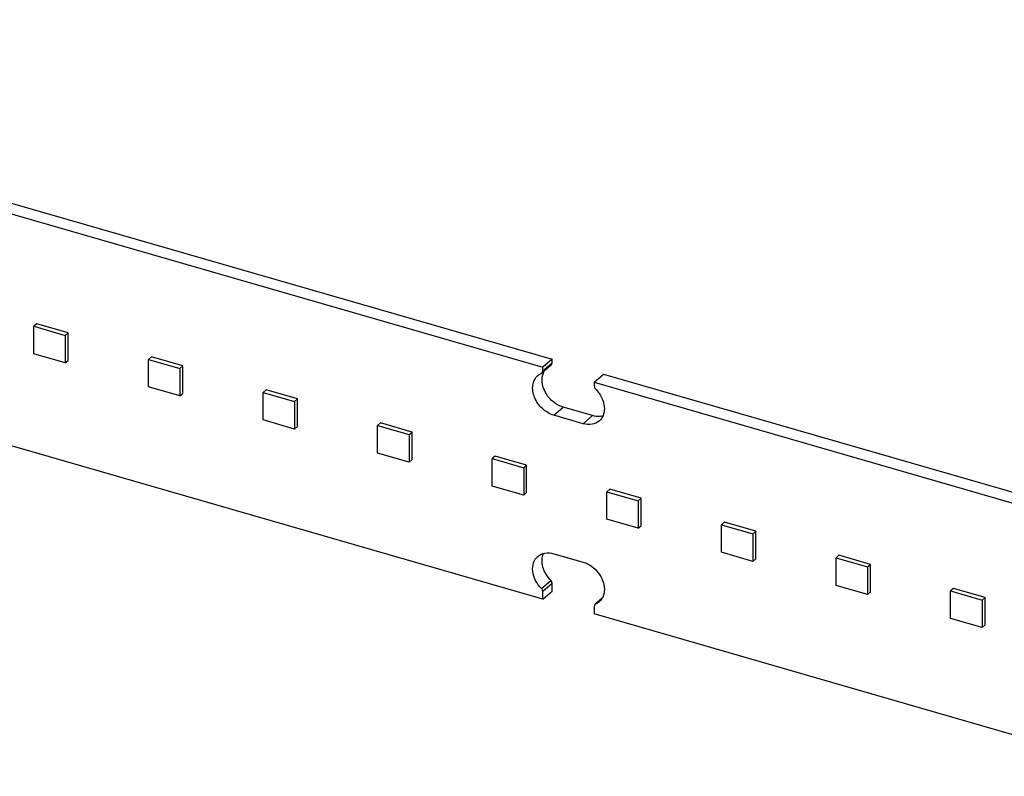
# Model space of a CAD drawing. Header units: millimetres. Extents: x 0 to 210, y 0 to 297.
# Tile 38 of 49: x 128.53 to 134.32, y 221.62 to 226.07. Entities that reach past the tile are written whole.
import ezdxf

# ---------------------------------------------------------------- set-up
doc = ezdxf.new("R2010")
doc.units = ezdxf.units.MM
doc.header["$LTSCALE"] = 19.36
doc.layers.get('0').update_dxf_attribs({"linetype": 'CONTINUOUS'})

msp = doc.modelspace()

# ---------------------------------------------------------------- linework, layer by layer
at = {"color": 7, "linetype": 'Continuous'}
for p, q in [((124.747069, 226.065639), (131.660838, 224.069806)), ((124.692069, 226.018008), (131.605838, 224.022174)), ((128.632281, 224.278198), (128.614947, 224.263187)), ((128.614947, 224.263187), (128.799699, 224.209853)), ((128.614947, 224.101529), (128.614947, 224.263187)), ((128.817033, 224.224864), (128.632281, 224.278198)), ((128.799699, 224.209853), (128.817033, 224.224864)), ((128.799699, 224.209853), (128.799699, 224.048195)), ((128.817033, 224.063206), (128.817033, 224.224864)), ((128.799699, 224.048195), (128.614947, 224.101529)), ((128.799699, 224.048195), (128.817033, 224.063206)), ((129.305856, 224.083753), (129.288523, 224.068742)), ((129.288523, 224.068742), (129.473275, 224.015409)), ((129.288523, 223.907084), (129.288523, 224.068742)), ((129.490608, 224.03042), (129.305856, 224.083753)), ((129.473275, 224.015409), (129.490608, 224.03042)), ((129.490608, 223.868762), (129.490608, 224.03042)), ((131.655553, 224.035507), (131.600553, 223.987875)), ((131.660838, 224.069806), (131.605838, 224.022174)), ((131.660838, 224.048155), (131.660838, 224.069806)), ((129.473275, 224.015409), (129.473275, 223.853751)), ((131.599533, 223.987071), (131.600553, 223.987876)), ((131.605838, 224.000524), (131.605838, 224.022174)), ((131.908947, 223.934674), (131.963947, 223.982306)), ((131.963947, 223.982306), (138.877716, 221.986473)), ((131.908947, 223.934674), (138.822716, 221.938841)), ((131.908947, 223.934674), (131.908947, 223.913024)), ((129.473275, 223.853751), (129.288523, 223.907084)), ((129.473275, 223.853751), (129.490608, 223.868762)), ((129.979432, 223.889309), (129.962098, 223.874298)), ((129.962098, 223.874298), (130.14685, 223.820964)), ((129.962098, 223.71264), (129.962098, 223.874298)), ((130.164184, 223.835975), (129.979432, 223.889309)), ((130.14685, 223.820964), (130.164184, 223.835975)), ((130.14685, 223.820964), (130.14685, 223.659306)), ((130.164184, 223.674317), (130.164184, 223.835975)), ((131.843995, 223.69073), (131.67079, 223.74073)), ((131.898995, 223.738362), (131.72579, 223.788361)), ((130.14685, 223.659306), (129.962098, 223.71264)), ((130.653007, 223.694864), (130.635674, 223.679853)), ((130.837759, 223.641531), (130.653007, 223.694864)), ((130.14685, 223.659306), (130.164184, 223.674317)), ((130.635674, 223.679853), (130.820426, 223.62652)), ((130.635674, 223.518195), (130.635674, 223.679853)), ((130.820426, 223.62652), (130.837759, 223.641531)), ((130.820426, 223.62652), (130.820426, 223.464862)), ((130.837759, 223.479873), (130.837759, 223.641531)), ((131.605838, 222.659628), (128.300508, 223.613794)), ((130.820426, 223.464862), (130.635674, 223.518195)), ((130.820426, 223.464862), (130.837759, 223.479873)), ((131.326583, 223.50042), (131.309249, 223.485409)), ((131.309249, 223.485409), (131.494001, 223.432075)), ((131.309249, 223.323751), (131.309249, 223.485409)), ((131.511335, 223.447086), (131.326583, 223.50042)), ((131.494001, 223.432075), (131.511335, 223.447086)), ((131.494001, 223.432075), (131.494001, 223.270417)), ((131.511335, 223.285428), (131.511335, 223.447086)), ((131.494001, 223.270417), (131.309249, 223.323751)), ((131.494001, 223.270417), (131.511335, 223.285428)), ((132.000158, 223.305975), (131.982825, 223.290964)), ((131.982825, 223.290964), (132.167577, 223.237631)), ((131.982825, 223.129306), (131.982825, 223.290964)), ((132.18491, 223.252642), (132.000158, 223.305975)), ((132.167577, 223.237631), (132.18491, 223.252642)), ((132.167577, 223.237631), (132.167577, 223.075973)), ((132.18491, 223.090984), (132.18491, 223.252642)), ((132.167577, 223.075973), (131.982825, 223.129306)), ((132.673734, 223.111531), (132.6564, 223.09652)), ((132.858486, 223.058197), (132.673734, 223.111531)), ((132.167577, 223.075973), (132.18491, 223.090984)), ((132.6564, 223.09652), (132.841152, 223.043186)), ((132.6564, 222.934862), (132.6564, 223.09652)), ((132.841152, 223.043186), (132.858486, 223.058197)), ((132.858486, 222.896539), (132.858486, 223.058197)), ((132.841152, 223.043186), (132.841152, 222.881528)), ((132.841152, 222.881528), (132.6564, 222.934862)), ((131.67079, 222.926666), (131.843995, 222.876666)), ((132.841152, 222.881528), (132.858486, 222.896539)), ((133.347309, 222.917086), (133.329976, 222.902075)), ((133.329976, 222.902075), (133.514728, 222.848742)), ((133.329976, 222.740417), (133.329976, 222.902075)), ((133.532061, 222.863753), (133.347309, 222.917086)), ((133.514728, 222.848742), (133.532061, 222.863753)), ((133.514728, 222.848742), (133.514728, 222.687084)), ((133.532061, 222.702095), (133.532061, 222.863753)), ((131.599532, 222.721467), (131.654532, 222.769098)), ((131.605838, 222.659628), (131.660838, 222.707259)), ((131.605838, 222.659628), (131.605838, 222.704372)), ((131.660838, 222.707259), (131.660838, 222.752004)), ((133.514728, 222.687084), (133.329976, 222.740417)), ((133.514728, 222.687084), (133.532061, 222.702095)), ((134.020885, 222.722642), (134.003551, 222.707631)), ((134.003551, 222.707631), (134.188303, 222.654297)), ((134.003551, 222.545973), (134.003551, 222.707631)), ((134.205637, 222.669308), (134.020885, 222.722642)), ((131.954669, 222.664461), (131.914232, 222.629521)), ((134.188303, 222.654297), (134.205637, 222.669308)), ((134.188303, 222.654297), (134.188303, 222.492639)), ((134.205637, 222.50765), (134.205637, 222.669308)), ((131.908947, 222.616872), (131.908947, 222.572128)), ((131.915253, 222.630326), (131.914233, 222.62952)), ((135.214277, 221.617961), (131.908947, 222.572128)), ((134.188303, 222.492639), (134.003551, 222.545973)), ((134.188303, 222.492639), (134.205637, 222.50765))]:
    msp.add_line(p, q, dxfattribs=at)
at = {"color": 9, "linetype": 'Continuous'}
for p, q in [((131.605838, 224.000524), (131.660838, 224.048155)), ((131.67079, 223.74073), (131.72579, 223.788361)), ((131.898995, 223.738362), (131.843995, 223.69073)), ((131.660838, 222.752004), (131.605838, 222.704372))]:
    msp.add_line(p, q, dxfattribs=at)
at = {"color": 7, "linetype": 'Continuous'}
for centre, radius, start, end in [((131.699593, 223.952027), 0.097573, 160.594898, 164.1751669), ((131.697471, 223.952753), 0.09533, 159.9355472, 160.5831692), ((131.69472, 223.953799), 0.092388, 154.5298745, 159.9592433), ((131.690828, 223.955632), 0.088085, 149.5163016, 154.5176174), ((131.884295, 222.706142), 0.08188, 297.4666179, 310.8292812), ((131.882914, 222.70878), 0.084858, 292.4013549, 297.4721949)]:
    msp.add_arc(centre, radius, start, end, dxfattribs=at)
for points in [[(131.655553, 224.035507), (131.659007, 224.038499), (131.660838, 224.043586), (131.660838, 224.048155)], [(131.576957, 223.97321), (131.583632, 223.978991), (131.591369, 223.983704), (131.599533, 223.987071)], [(131.600553, 223.987875), (131.604007, 223.990867), (131.605838, 223.995954), (131.605838, 224.000524)], [(131.908947, 223.913024), (131.908947, 223.906951), (131.911538, 223.900735), (131.915252, 223.89593)], [(131.660838, 222.752004), (131.660838, 222.758077), (131.658247, 222.764293), (131.654532, 222.769098)], [(131.605838, 222.704372), (131.605838, 222.710446), (131.603247, 222.716662), (131.599532, 222.721467)], [(131.910586, 222.624661), (131.90946, 222.622259), (131.908947, 222.619526), (131.908947, 222.616872)], [(131.914232, 222.629521), (131.912701, 222.628195), (131.911445, 222.626495), (131.910586, 222.624661)]]:
    msp.add_open_spline(points, degree=3, dxfattribs=at)
for points, knots in [([(131.67079, 223.74073), (131.645923, 223.747909), (131.59901, 223.776536), (131.553863, 223.841115), (131.53985, 223.914859), (131.561232, 223.959592), (131.576957, 223.97321)], [0, 0, 0, 0, 0.26480299, 0.53896999, 0.78717908, 1, 1, 1, 1]), ([(131.72579, 223.788361), (131.685872, 223.799885), (131.617848, 223.85404), (131.595196, 223.941539), (131.605718, 223.978634)], [0, 0, 0, 0, 0.51865971, 1, 1, 1, 1]), ([(131.915252, 223.89593), (131.923377, 223.887889), (131.951368, 223.854855), (131.968125, 223.810948), (131.968125, 223.779027)], [0, 0, 0, 0, 0.26367429, 1, 1, 1, 1]), ([(131.95975, 223.736708), (131.955068, 223.735431), (131.934954, 223.731621), (131.913939, 223.734048), (131.898995, 223.738362)], [0, 0, 0, 0, 0.2377985, 1, 1, 1, 1]), ([(131.968125, 223.779027), (131.968125, 223.76508), (131.963598, 223.737836), (131.947561, 223.714939), (131.937828, 223.706511)], [0, 0, 0, 0, 0.52000045, 1, 1, 1, 1]), ([(131.937828, 223.706511), (131.926108, 223.696361), (131.894353, 223.682398), (131.860556, 223.685949), (131.843995, 223.69073)], [0, 0, 0, 0, 0.47353755, 1, 1, 1, 1]), ([(131.576956, 222.910886), (131.588676, 222.921036), (131.620432, 222.934998), (131.654229, 222.931447), (131.67079, 222.926666)], [0, 0, 0, 0, 0.47353639, 1, 1, 1, 1]), ([(131.654532, 222.769098), (131.632658, 222.790748), (131.600381, 222.841199), (131.599353, 222.90379), (131.609974, 222.928264)], [0, 0, 0, 0, 0.53565938, 1, 1, 1, 1]), ([(131.599532, 222.721467), (131.585467, 222.735387), (131.562122, 222.766932), (131.544484, 222.820379), (131.547481, 222.872477), (131.565522, 222.900983), (131.576956, 222.910886)], [0, 0, 0, 0, 0.2811505, 0.5470569, 0.78509689, 1, 1, 1, 1]), ([(131.843995, 222.876666), (131.878354, 222.866748), (131.939237, 222.822118), (131.968125, 222.751629), (131.968125, 222.716703)], [0, 0, 0, 0, 0.50591329, 1, 1, 1, 1]), ([(131.968125, 222.716703), (131.968125, 222.702755), (131.963598, 222.675512), (131.947561, 222.652615), (131.937829, 222.644186)], [0, 0, 0, 0, 0.52000049, 1, 1, 1, 1])]:
    msp.add_open_spline(points, degree=3, knots=knots, dxfattribs=at)

doc.saveas('drawing.dxf')
